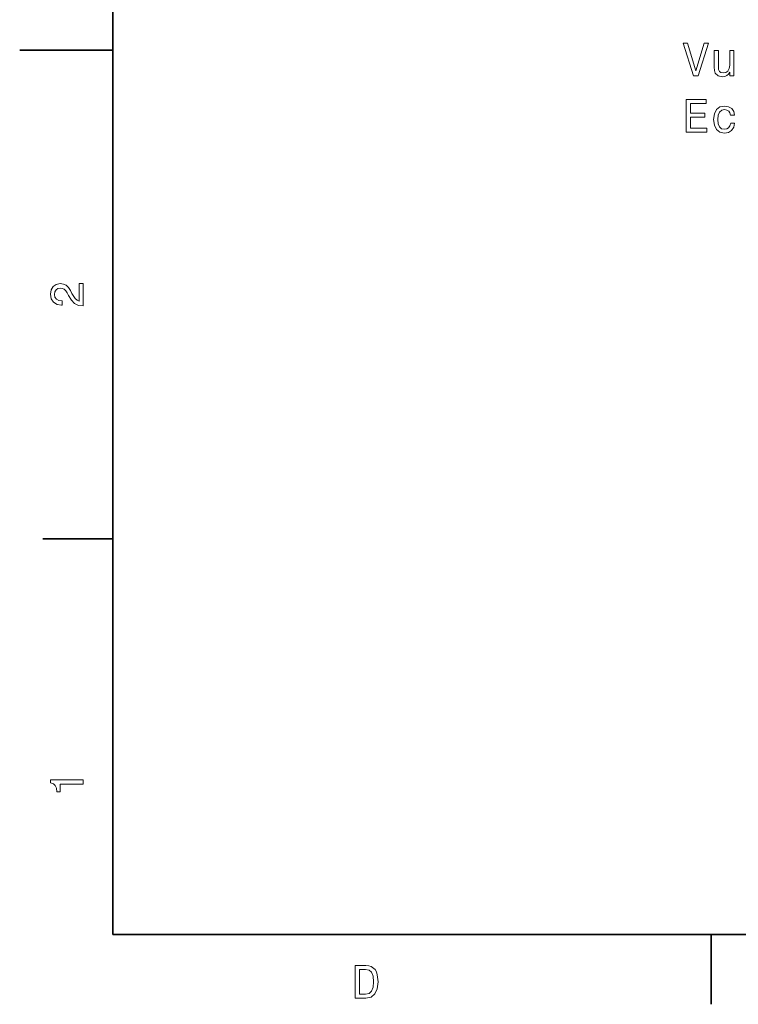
# Model space of a CAD drawing. Extents: x 0 to 297, y 0 to 210.
# Tile 1 of 8: x 0 to 77, y 2 to 108. Entities that reach past the tile are written whole.
import ezdxf

# ---------------------------------------------------------------- set-up
doc = ezdxf.new("R2010")
doc.units = 0

msp = doc.modelspace()

# ---------------------------------------------------------------- linework, layer by layer
at = {"color": 7, "lineweight": 35}
for p, q in [((10, 200), (10, 10)), ((10, 10), (287, 10))]:
    msp.add_line(p, q, dxfattribs=at)
at = {"color": 7, "lineweight": 35, "ltscale": 0.25}
msp.add_line((10, 105), (0, 105), dxfattribs=at)
at = {"color": 7, "lineweight": 35, "ltscale": 0.1875}
for p, q in [((10, 52.5), (2.5, 52.5)), ((74.300003, 10), (74.300003, 2.5))]:
    msp.add_line(p, q, dxfattribs=at)
at = {"color": 7, "lineweight": 13}
for points in [[(73.521591, 105.743828), (72.644073, 102.763283), (71.741333, 105.743828), (71.26223, 105.743828), (72.391914, 102.238785), (72.896233, 102.238785), (74.000702, 105.743828)], [(76.724045, 104.946999), (76.280243, 104.946999), (76.280243, 103.383598), (76.229805, 103.020485), (76.083557, 102.75824), (75.856606, 102.596855), (75.559059, 102.546425), (75.322029, 102.586769), (75.170731, 102.707802), (75.084991, 102.914574), (75.064819, 103.207085), (75.064819, 104.946999), (74.621017, 104.946999), (74.621017, 103.16674), (74.636147, 102.80867), (74.731972, 102.511116), (75.024475, 102.238785), (75.4935, 102.142967), (75.745659, 102.178268), (75.962517, 102.269043), (76.149117, 102.425385), (76.300415, 102.652328), (76.300415, 102.238785), (76.724045, 102.238785)], [(71.584991, 96.191956), (73.804016, 96.191956), (73.804016, 96.615585), (72.048973, 96.615585), (72.048973, 97.800743), (73.612373, 97.800743), (73.612373, 98.21933), (72.048973, 98.21933), (72.048973, 99.268326), (73.763672, 99.268326), (73.763672, 99.691956), (71.584991, 99.691956)], [(76.360931, 98.002472), (76.79969, 98.002472), (76.708916, 98.40593), (76.492058, 98.723656), (76.15416, 98.920341), (75.715401, 98.995987), (75.231247, 98.895126), (74.863091, 98.612701), (74.631104, 98.15377), (74.550415, 97.538498), (74.62606, 96.928268), (74.853004, 96.474373), (75.211075, 96.191956), (75.700272, 96.096138), (76.133987, 96.171783), (76.471878, 96.383598), (76.703873, 96.716454), (76.804733, 97.160255), (76.381104, 97.160255), (76.305458, 96.877838), (76.164246, 96.666016), (75.962517, 96.534897), (75.715401, 96.494553), (75.407761, 96.560112), (75.18586, 96.761841), (75.04969, 97.089653), (75.004303, 97.553627), (75.04969, 98.007515), (75.190903, 98.335327), (75.417847, 98.537056), (75.715401, 98.607658), (75.977646, 98.562271), (76.174332, 98.446281), (76.305458, 98.254639)], [(6.833213, 77.519447), (6.833213, 79.925072), (6.399496, 79.925072), (6.399496, 78.023773), (6.162464, 78.129684), (5.965778, 78.311241), (5.607709, 78.871033), (5.456412, 79.168587), (5.239553, 79.501442), (4.987392, 79.738472), (4.689842, 79.874641), (4.351945, 79.925072), (3.928314, 79.839333), (3.595461, 79.602303), (3.383646, 79.239189), (3.307997, 78.770172), (3.393732, 78.286018), (3.630764, 77.91787), (4.009006, 77.680832), (4.508286, 77.600143), (4.578891, 77.600143), (4.578891, 78.059074), (4.538545, 78.059074), (4.195605, 78.104462), (3.943444, 78.240631), (3.782061, 78.457489), (3.726585, 78.744957), (3.777017, 79.03746), (3.903098, 79.254318), (4.099784, 79.395531), (4.346902, 79.445961), (4.578891, 79.41066), (4.775577, 79.314842), (4.947046, 79.153458), (5.098343, 78.931557), (5.259727, 78.634003), (5.572406, 78.139771), (5.90526, 77.791786), (6.308718, 77.585014), (6.818084, 77.519447)], [(6.833213, 26.159222), (6.833213, 26.618156), (3.307997, 26.618156), (3.307997, 26.275217), (3.615634, 26.184439), (3.822406, 26.002882), (3.943444, 25.725506), (3.98379, 25.34222), (4.341859, 25.34222), (4.341859, 26.159222)], [(37.194958, 6.666787), (36.029972, 6.666787), (36.029972, 3.166787), (37.194958, 3.166787), (37.744667, 3.277738), (38.153168, 3.615634), (38.405331, 4.165346), (38.496109, 4.916787), (38.415417, 5.683357), (38.314552, 5.985951), (38.173344, 6.228026), (37.764839, 6.555836), (37.497551, 6.636527)], [(37.159653, 6.248199), (37.542938, 6.17255), (37.805187, 5.940562), (37.961525, 5.527017), (38.011959, 4.916787), (37.956482, 4.326729), (37.800144, 3.913184), (37.532852, 3.666066), (37.159653, 3.585375), (36.498989, 3.585375), (36.498989, 6.248199)]]:
    msp.add_lwpolyline(points, close=True, dxfattribs=at)

doc.saveas('drawing.dxf')
